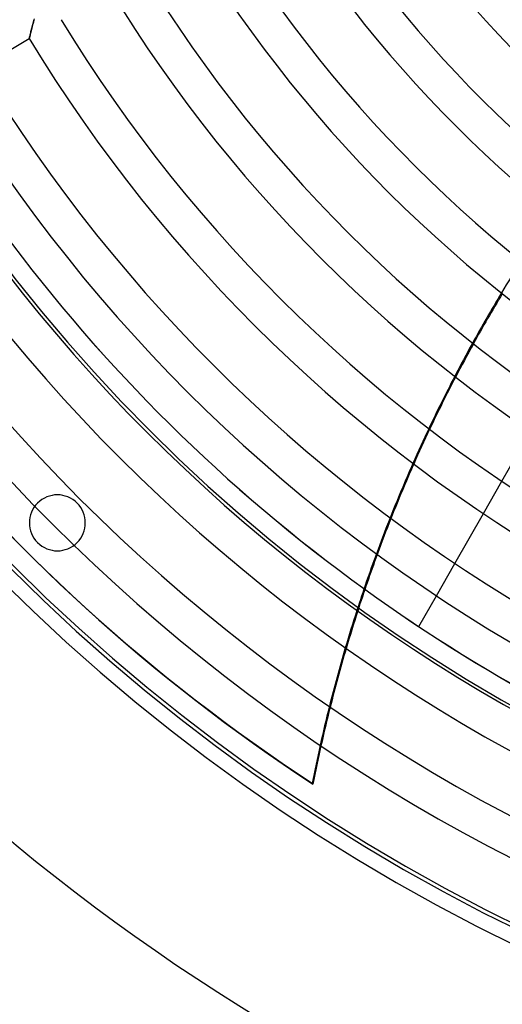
# Model space of a CAD drawing. Header units: millimetres. Extents: x -625 to 625, y -625 to 625.
# Tile 3 of 56: x -353 to -224, y -472 to -208. Entities that reach past the tile are written whole.
import ezdxf

# ---------------------------------------------------------------- set-up
doc = ezdxf.new("R2010")
doc.units = ezdxf.units.MM
doc.layers.add('HIDDEN', color=7, linetype='Continuous')
doc.layers.add('THICK', color=7, linetype='Continuous')

msp = doc.modelspace()

# ---------------------------------------------------------------- linework, layer by layer
at = {"layer": 'HIDDEN'}
for p, q in [((-349.34, -208.58), (-349.46, -209.01)), ((-349.23, -208.15), (-349.34, -208.58)), ((-349.12, -207.74), (-349.23, -208.15)), ((-349.96, -210.98), (-350.05, -211.32)), ((-349.87, -210.62), (-349.96, -210.98)), ((-349.77, -210.24), (-349.87, -210.62)), ((-349.67, -209.84), (-349.77, -210.24)), ((-349.57, -209.43), (-349.67, -209.84)), ((-349.46, -209.01), (-349.57, -209.43)), ((-350.49, -213.07), (-350.5, -213.09)), ((-350.48, -213.01), (-350.49, -213.07)), ((-350.45, -212.91), (-350.48, -213.01)), ((-350.42, -212.77), (-350.45, -212.91)), ((-350.37, -212.61), (-350.42, -212.77)), ((-350.32, -212.41), (-350.37, -212.61)), ((-350.27, -212.18), (-350.32, -212.41)), ((-350.2, -211.92), (-350.27, -212.18)), ((-350.13, -211.64), (-350.2, -211.92)), ((-350.05, -211.32), (-350.13, -211.64)), ((-228.75, -340.49), (-223.79, -331.79)), ((-337.64, -337.64), (-337.64, -337.64)), ((-348.25, -348.25), (-348.25, -348.25)), ((-241.33, -362.54), (-236.37, -353.85)), ((-246.03, -370.79), (-246.03, -370.79))]:
    msp.add_line(p, q, dxfattribs=at)
for centre, radius, start, end in [((0, 0), 506.5, 180, 0), ((0, 0), 450, 180, 0), ((0, 0), 502.5, 180, 0), ((0, 0), 445, 198.8992, 234.168), ((0, 0), 444.99, 198.8989, 234.1676), ((-342.95, -342.95), 7.5, 45, 225), ((-342.95, -342.95), 7.5, 225, 45)]:
    msp.add_arc(centre, radius, start, end, dxfattribs=at)
for centre, start_param, end_param in [((121.12, -485.33), -1.236155, -1.211312), ((121.12, -485.33), -1.172968, -1.147919), ((121.31, -485.58), -1.173148, -1.148104), ((121.12, -485.33), -1.109209, -1.083891), ((121.31, -485.58), -1.109401, -1.084088), ((121.12, -485.33), -1.044719, -1.019069), ((121.31, -485.58), -1.044924, -1.019281), ((121.12, -485.33), -0.979338, -0.953293), ((121.31, -485.58), -0.97956, -0.953522), ((121.12, -485.33), -0.912902, -0.886395), ((121.31, -485.58), -0.913143, -0.886643)]:
    msp.add_ellipse(centre, major_axis=(-316.8, -252.64), ratio=0.987688, start_param=start_param, end_param=end_param, dxfattribs=at)
at = {"layer": 'THICK'}
for p, q in [((-349.43, -208.92), (-349.35, -208.59)), ((-349.35, -208.59), (-349.26, -208.26)), ((-349.26, -208.26), (-349.17, -207.94)), ((-350.09, -211.49), (-350.02, -211.2)), ((-350.02, -211.2), (-349.94, -210.9)), ((-349.94, -210.9), (-349.86, -210.58)), ((-349.86, -210.58), (-349.78, -210.26)), ((-349.78, -210.26), (-349.69, -209.93)), ((-349.69, -209.93), (-349.61, -209.59)), ((-349.61, -209.59), (-349.52, -209.26)), ((-349.52, -209.26), (-349.43, -208.92)), ((-363.71, -220.9), (-350.5, -213.09)), ((-350.5, -213.09), (-350.49, -213.07)), ((-350.49, -213.07), (-350.48, -213.02)), ((-350.48, -213.02), (-350.45, -212.93)), ((-350.45, -212.93), (-350.42, -212.8)), ((-350.42, -212.8), (-350.38, -212.65)), ((-350.38, -212.65), (-350.34, -212.46)), ((-350.34, -212.46), (-350.28, -212.25)), ((-350.28, -212.25), (-350.23, -212.02)), ((-350.23, -212.02), (-350.16, -211.76)), ((-350.16, -211.76), (-350.09, -211.49)), ((-223.79, -331.79), (-216.16, -318.42)), ((-236.37, -353.85), (-228.75, -340.49)), ((-246.03, -370.79), (-241.33, -362.54)), ((-274.63, -412.78), (-274.43, -413.03))]:
    msp.add_line(p, q, dxfattribs=at)
for radius, start, end in [(556.5, 180, 0), (501.5, 180, 0), (273.58, 211.6472, 268.9528), (283.56, 211.6103, 268.9897), (298.91, 211.5584, 269.0415), (308.89, 211.5275, 269.0725), (324.24, 211.4836, 269.1164), (334.21, 211.4572, 269.1428), (349.56, 211.4196, 269.1804), (359.54, 211.3968, 269.2032), (374.88, 211.3642, 269.2358), (384.87, 211.3444, 269.2556), (400.21, 211.3158, 269.2842), (410.19, 211.2984, 269.3016), (425.54, 211.2732, 269.3267), (435.51, 211.2578, 269.3422), (450.86, 211.2354, 269.3646), (460.84, 211.2217, 269.3784), (476.19, 211.2016, 269.3984), (486.17, 211.1893, 269.4107), (445, 234.168, 250.3278), (444.99, 234.1676, 250.3275)]:
    msp.add_arc((0, 0), radius, start, end, dxfattribs=at)
for centre, major_axis, start_param, end_param in [((121.12, -485.33), (-316.8, -252.64), -1.211312, -1.172968), ((121.31, -485.58), (-316.8, -252.64), -1.211486, -1.173148), ((121.12, -485.33), (-316.8, -252.64), -1.147919, -1.109209), ((121.31, -485.58), (-316.8, -252.64), -1.148104, -1.109401), ((0, 0), (-388.08, -309.48), 0, 0.314159), ((0.2, -0.24), (388.08, 309.48), -3.141593, -2.827433), ((121.12, -485.33), (-316.8, -252.64), -1.083891, -1.044719), ((121.31, -485.58), (-316.8, -252.64), -1.084088, -1.044924), ((121.12, -485.33), (-316.8, -252.64), -1.019069, -0.979338), ((121.31, -485.58), (-316.8, -252.64), -1.019281, -0.97956), ((121.12, -485.33), (-316.8, -252.64), -0.953293, -0.912902), ((121.31, -485.58), (-316.8, -252.64), -0.953522, -0.913143), ((121.12, -485.33), (-316.8, -252.64), -0.886395, -0.86064), ((121.31, -485.58), (-316.8, -252.64), -0.886643, -0.86064)]:
    msp.add_ellipse(centre, major_axis=major_axis, ratio=0.987688, start_param=start_param, end_param=end_param, dxfattribs=at)

doc.saveas('drawing.dxf')
